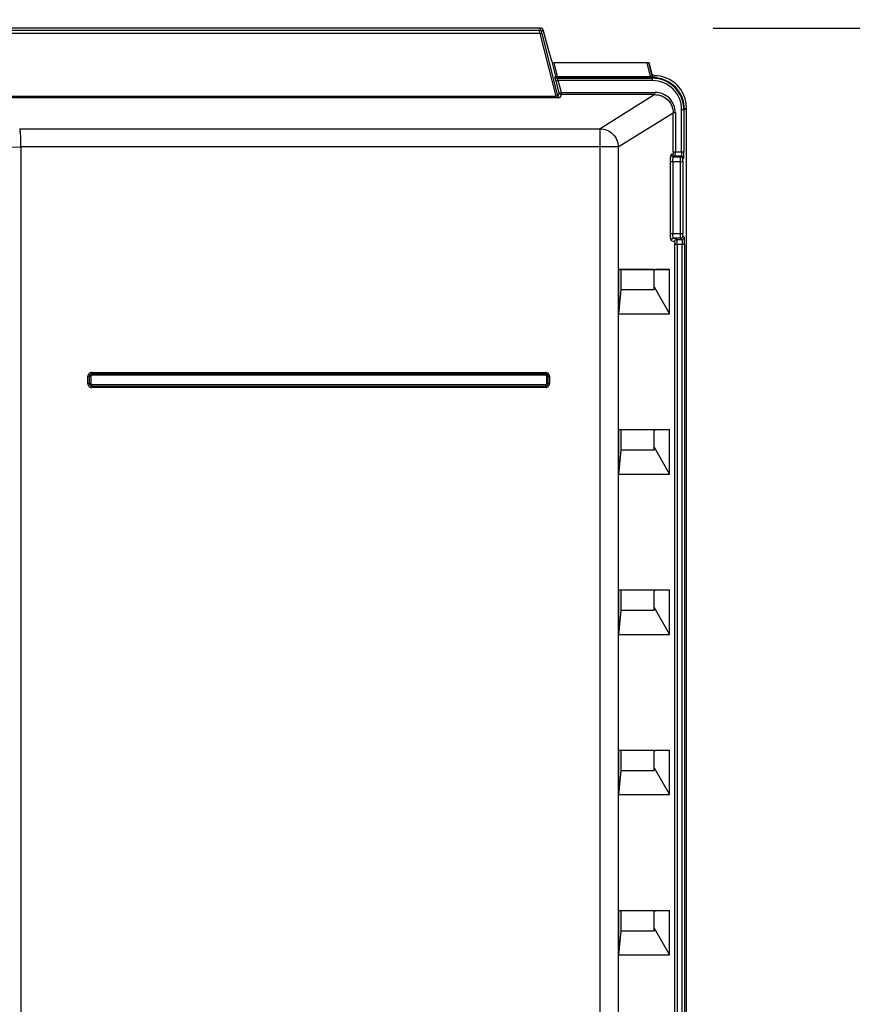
# Model space of a CAD drawing. Header units: inches. Extents: x 0 to 117, y 0 to 83.
# Tile 10 of 57: x 22 to 29, y 45 to 53. Entities that reach past the tile are written whole.
import ezdxf

# ---------------------------------------------------------------- set-up
doc = ezdxf.new("R2010")
doc.units = ezdxf.units.IN
doc.header["$LTSCALE"] = 6.431102
doc.header["$MEASUREMENT"] = 0
doc.layers.get('0').update_dxf_attribs({"linetype": 'CONTINUOUS'})
doc.styles.get("Standard").update_dxf_attribs({"font": 'txt', "width": 0.8})
doc.dimstyles.new('DIMSTYLE_1', dxfattribs={"dimtxt": 0.78125, "dimasz": 0.7, "dimexe": 0.18, "dimexo": 0.0625, "dimgap": 0.09, "dimtad": 1, "dimdec": 0, "dimzin": 4, "dimdsep": 46, "dimtxsty": 'STANDARD', "dimblk": '_FILLED', "dimblk1": '_FILLED', "dimblk2": '_FILLED', "dimcen": 0.09, "dimadec": 0, "dimazin": 0, "dimtfac": 1, "dimtdec": 0, "dimtofl": 0, "dimtmove": 0, "dimatfit": 3, "dimldrblk": '_FILLED', "dimfxl": 1, "dimtolj": 1, "dimtzin": 4, "dimarcsym": 0})

# ---------------------------------------------------------------- blocks, each defined once
blk = doc.blocks.new('_FILLED')
at = {"color": 0, "linetype": 'BYBLOCK'}
blk.add_solid([(0, 0), (-1, 0.143), (-1, -0.143)], dxfattribs=at)
blk = doc.blocks.new('*D0')
at = {"color": 7, "linetype": 'CONTINUOUS'}
for p, q in [((29.0183, 59.4774), (33.585, 59.4774)), ((33.585, 59.4774), (34.0303, 59.4774)), ((33.7803, 59.4774), (33.7803, 56.3688)), ((33.7803, 53.2602), (33.7803, 56.3688)), ((33.7803, 56.3688), (33.7803, 47.9256)), ((27.6802, 53.2602), (33.585, 53.2602)), ((33.585, 53.2602), (34.0303, 53.2602))]:
    blk.add_line(p, q, dxfattribs=at)
at = {"color": 7, "linetype": 'CONTINUOUS', "xscale": 0.7, "yscale": 0.7, "zscale": 0.7}
for p, rotation in [((33.7803, 59.4774), 90), ((33.7803, 53.2602), 270)]:
    blk.add_blockref('_FILLED', p, dxfattribs=dict(at, rotation=rotation))
at = {"color": 7, "linetype": 'CONTINUOUS', "insert": (32.8037, 52.3006), "char_height": 0.78125, "width": 5.625, "attachment_point": 3, "rotation": 90, "line_spacing_factor": 0.9}
blk.add_mtext('MIN 200\\PAIR SPACE\\POUTLET', dxfattribs=at)

msp = doc.modelspace()

# ---------------------------------------------------------------- linework, layer by layer
at = {"color": 7, "linetype": 'CONTINUOUS'}
for p, q in [((26.2007, 53.2602), (19.154, 53.2602)), ((19.1667, 53.2436), (26.1879, 53.2436)), ((26.2007, 53.2602), (26.1879, 53.2436)), ((26.2069, 53.229), (26.2196, 53.2456)), ((26.2762, 53.0345), (26.2196, 53.2456)), ((26.191, 53.2131), (19.1636, 53.2131)), ((26.191, 53.2131), (26.3282, 52.6759)), ((26.3468, 52.6782), (26.21, 53.2138)), ((26.2843, 53.0067), (26.2946, 52.9748)), ((26.2946, 52.9748), (26.3253, 52.8489)), ((26.3443, 52.8461), (26.3159, 52.9622)), ((27.1094, 52.9622), (26.3159, 52.9622)), ((27.1094, 52.9622), (27.1397, 52.8461)), ((27.1568, 52.8506), (27.1278, 52.9615)), ((27.1278, 52.9615), (27.1335, 52.9531)), ((27.1567, 52.8661), (27.1335, 52.9531)), ((26.3218, 52.8443), (26.3253, 52.8489)), ((26.3408, 52.8298), (26.3443, 52.8343)), ((26.3408, 52.8298), (27.1592, 52.8298)), ((26.3443, 52.8461), (26.3443, 52.8343)), ((26.3443, 52.8461), (27.1397, 52.8461)), ((27.1397, 52.8343), (26.3443, 52.8343)), ((27.1397, 52.8461), (27.1397, 52.8343)), ((27.1656, 52.8349), (27.1592, 52.8346)), ((27.1592, 52.8101), (27.1592, 52.8346)), ((27.1748, 52.836), (27.1757, 52.8515)), ((26.3493, 52.8101), (26.3303, 52.805)), ((26.3575, 52.7035), (26.3303, 52.805)), ((26.3765, 52.7086), (26.3493, 52.8101)), ((27.1591, 52.8101), (26.3493, 52.8101)), ((19.0264, 52.6759), (26.3282, 52.6759)), ((26.3282, 52.6607), (19.0264, 52.6607)), ((26.3282, 52.6607), (26.3282, 52.6759)), ((26.3575, 52.7035), (26.3468, 52.6782)), ((26.3575, 52.7035), (26.3765, 52.7086)), ((26.3658, 52.6636), (26.3765, 52.689)), ((26.3765, 52.689), (26.3765, 52.7086)), ((26.3765, 52.7086), (27.1794, 52.7086)), ((27.1794, 52.689), (26.3765, 52.689)), ((27.1794, 52.689), (26.7092, 52.3961)), ((27.1794, 52.689), (27.1794, 52.7086)), ((27.4344, 52.5598), (27.451, 52.5763)), ((27.451, 34.089), (27.451, 52.5763)), ((26.8654, 52.2391), (27.3366, 52.5327)), ((27.3366, 52.1982), (27.3366, 52.5327)), ((27.3562, 52.5326), (27.3366, 52.5326)), ((27.3562, 52.5326), (27.3562, 52.1982)), ((27.4095, 52.5598), (27.4344, 52.5598)), ((27.4095, 52.1982), (27.4095, 52.5597)), ((27.4292, 52.5598), (27.4292, 52.1982)), ((21.7216, 52.3961), (26.7092, 52.3961)), ((26.7092, 34.0255), (26.7092, 52.3961)), ((26.8654, 52.2391), (21.7324, 52.239)), ((21.7324, 52.239), (21.7324, 34.183)), ((26.8654, 52.2391), (26.8654, 34.183)), ((27.3343, 52.1785), (27.3213, 52.1732)), ((27.3366, 52.1982), (27.4292, 52.1982)), ((27.3409, 52.1535), (27.3538, 52.1589)), ((27.3409, 52.1535), (27.4012, 52.1535)), ((27.4066, 52.1589), (27.3538, 52.1589)), ((27.4066, 52.1589), (27.4012, 52.1535)), ((27.4209, 52.1338), (27.4263, 52.1392)), ((27.3143, 51.4944), (27.3143, 52.1142)), ((27.3143, 52.1142), (27.4199, 52.1142)), ((27.3338, 52.1142), (27.3338, 51.4944)), ((27.4003, 51.4944), (27.4003, 52.1142)), ((27.4199, 52.1142), (27.4199, 51.4944)), ((27.3143, 51.4944), (27.4199, 51.4944)), ((27.4325, 51.4631), (27.4209, 51.4747)), ((27.3213, 51.4354), (27.3492, 51.4238)), ((27.4012, 51.455), (27.3409, 51.455)), ((27.3687, 51.4435), (27.3409, 51.455)), ((27.3516, 35.4348), (27.3516, 51.4042)), ((27.3516, 51.4042), (27.4354, 51.4042)), ((27.3687, 51.4435), (27.4128, 51.4435)), ((27.3711, 51.4042), (27.3711, 35.4348)), ((27.4012, 51.455), (27.4128, 51.4435)), ((27.4157, 35.4348), (27.4157, 51.4042)), ((27.4354, 51.4042), (27.4354, 35.4348)), ((26.8709, 50.8052), (26.8709, 51.187)), ((26.8709, 51.187), (27.3061, 51.187)), ((26.8899, 51.1849), (26.8709, 51.187)), ((26.8899, 51.0098), (26.8899, 51.1849)), ((27.175, 51.1849), (26.8899, 51.1849)), ((27.175, 51.0098), (27.175, 51.1849)), ((27.175, 51.181), (27.18, 51.1828)), ((27.18, 51.1828), (27.1858, 51.1849)), ((27.3061, 51.187), (27.1891, 51.1849)), ((27.3061, 50.8052), (27.3061, 51.187)), ((26.8709, 50.8052), (26.8899, 51.0098)), ((27.175, 51.0098), (26.8899, 51.0098)), ((27.175, 51.0355), (27.3061, 50.8052)), ((26.8709, 50.8052), (27.3061, 50.8052)), ((22.3407, 50.3006), (22.3407, 50.2761)), ((22.3407, 50.3006), (26.2423, 50.3006)), ((26.2423, 50.2884), (22.3407, 50.2884)), ((26.2423, 50.2761), (22.3407, 50.2761)), ((26.2423, 50.2761), (26.2423, 50.3006)), ((22.3077, 50.2047), (22.3077, 50.2677)), ((22.3323, 50.2677), (22.3077, 50.2677)), ((22.3077, 50.2047), (22.3323, 50.2047)), ((22.32, 50.2677), (22.32, 50.2047)), ((22.3323, 50.2677), (22.3323, 50.2047)), ((22.3407, 50.1963), (22.3407, 50.1717)), ((22.3407, 50.1963), (26.2423, 50.1963)), ((26.2423, 50.1717), (26.2423, 50.1963)), ((26.2507, 50.2047), (26.2507, 50.2677)), ((26.2752, 50.2677), (26.2507, 50.2677)), ((26.2507, 50.2047), (26.2752, 50.2047)), ((26.263, 50.2047), (26.263, 50.2677)), ((26.2752, 50.2677), (26.2752, 50.2047)), ((22.3407, 50.184), (26.2423, 50.184)), ((26.2423, 50.1717), (22.3407, 50.1717)), ((26.8709, 49.4273), (26.8709, 49.809)), ((26.8709, 49.809), (27.3061, 49.809)), ((26.8899, 49.8069), (26.8709, 49.809)), ((26.8899, 49.6319), (26.8899, 49.8069)), ((27.175, 49.8069), (26.8899, 49.8069)), ((27.175, 49.6319), (27.175, 49.8069)), ((27.175, 49.803), (27.18, 49.8048)), ((27.18, 49.8048), (27.1858, 49.8069)), ((27.3061, 49.809), (27.1891, 49.8069)), ((27.3061, 49.4273), (27.3061, 49.809)), ((26.8709, 49.4273), (26.8899, 49.6319)), ((27.175, 49.6319), (26.8899, 49.6319)), ((27.175, 49.6575), (27.3061, 49.4273)), ((26.8709, 49.4273), (27.3061, 49.4273)), ((26.8709, 48.0493), (26.8709, 48.4311)), ((26.8709, 48.4311), (27.3061, 48.4311)), ((26.8899, 48.429), (26.8709, 48.4311)), ((26.8899, 48.2539), (26.8899, 48.429)), ((27.175, 48.429), (26.8899, 48.429)), ((27.175, 48.2539), (27.175, 48.429)), ((27.175, 48.425), (27.18, 48.4269)), ((27.18, 48.4269), (27.1858, 48.429)), ((27.3061, 48.4311), (27.1891, 48.429)), ((27.3061, 48.0493), (27.3061, 48.4311)), ((26.8709, 48.0493), (26.8899, 48.2539)), ((27.175, 48.2539), (26.8899, 48.2539)), ((27.175, 48.2796), (27.3061, 48.0493)), ((26.8709, 48.0493), (27.3061, 48.0493)), ((26.8709, 47.0531), (27.3061, 47.0531)), ((26.8709, 46.6714), (26.8709, 47.0531)), ((26.8899, 47.051), (26.8709, 47.0531)), ((27.175, 47.051), (26.8899, 47.051)), ((26.8899, 46.876), (26.8899, 47.051)), ((27.175, 46.876), (27.175, 47.051)), ((27.175, 47.0471), (27.18, 47.0489)), ((27.18, 47.0489), (27.1858, 47.051)), ((27.3061, 47.0531), (27.1891, 47.051)), ((27.3061, 46.6714), (27.3061, 47.0531)), ((27.175, 46.9016), (27.3061, 46.6714)), ((26.8709, 46.6714), (26.8899, 46.876)), ((27.175, 46.876), (26.8899, 46.876)), ((26.8709, 46.6714), (27.3061, 46.6714)), ((26.8709, 45.6752), (27.3061, 45.6752)), ((26.8899, 45.6731), (26.8709, 45.6752)), ((26.8709, 45.2934), (26.8709, 45.6752)), ((27.175, 45.6731), (26.8899, 45.6731)), ((26.8899, 45.498), (26.8899, 45.6731)), ((27.175, 45.498), (27.175, 45.6731)), ((27.175, 45.6691), (27.18, 45.6709)), ((27.18, 45.6709), (27.1858, 45.6731)), ((27.3061, 45.6752), (27.1891, 45.6731)), ((27.3061, 45.2934), (27.3061, 45.6752)), ((26.8709, 45.2934), (26.8899, 45.498)), ((27.175, 45.498), (26.8899, 45.498)), ((27.175, 45.5237), (27.3061, 45.2934)), ((26.8709, 45.2934), (27.3061, 45.2934))]:
    msp.add_line(p, q, dxfattribs=at)
msp.add_lwpolyline([(27.153, 52.8459), (27.1527, 52.8458), (27.1523, 52.8457), (27.152, 52.8456), (27.1516, 52.8456), (27.1512, 52.8455), (27.1509, 52.8455), (27.1505, 52.8454), (27.1501, 52.8454), (27.1497, 52.8453)], dxfattribs=at)
for centre, radius, start, end in [((26.3408, 52.8495), 0.0197, 195.13179, 269.86697), ((27.1593, 52.5599), 0.2699, 359.96963, 90.03065), ((27.1594, 52.5599), 0.275, 359.96952, 88.69794), ((27.1758, 52.5764), 0.2751, 359.97378, 90.02334), ((27.1593, 52.5599), 0.2502, 359.94987, 90.05263), ((20.2364, 192.3307), 140.0997, 269.388165, 270.611857), ((27.4012, 52.1338), 0.0197, 0.16937, 89.83058), ((27.4065, 52.1392), 0.0197, 0.16937, 89.83058), ((27.4012, 51.4748), 0.0197, 270.17155, 359.8285), ((27.4127, 51.4632), 0.0197, 270.18951, 359.81189), ((22.3407, 50.2677), 0.033, 89.9998, 180.0002), ((22.3407, 50.2677), 0.0207, 90.00091, 180), ((22.3407, 50.2677), 0.00838, 89.99037, 180.01053), ((26.2423, 50.2677), 0.033, 359.9998, 90.0002), ((26.2423, 50.2677), 0.0207, 0.00182, 90), ((26.2423, 50.2677), 0.00838, 359.99037, 90.01053), ((22.3407, 50.2047), 0.033, 179.9998, 270.0002), ((22.3407, 50.2047), 0.0207, 180.00182, 270), ((22.3407, 50.2047), 0.00838, 179.99037, 270.01053), ((26.2423, 50.2047), 0.033, 269.9998, 0.0002), ((26.2423, 50.2047), 0.0207, 270.00182, 360), ((26.2423, 50.2047), 0.00838, 269.99037, 0.01053)]:
    msp.add_arc(centre, radius, start, end, dxfattribs=at)
for centre, major_axis, ratio, start_param, end_param in [((26.2006, 53.2405), (0.012, 0.0157), 0.997825, -0.653447, 0.653447), ((26.2783, 53.0345), (-0.0106, 0.0394), 0.050613, 1.557198, 2.342596), ((26.3142, 52.9771), (0.0201, -0.0027), 0.728934, -2.807175, -1.389119), ((27.1075, 52.9614), (0.0203, 0.0001), 0.03624, 0.024069, 1.477947)]:
    msp.add_ellipse(centre, major_axis=major_axis, ratio=ratio, start_param=start_param, end_param=end_param, dxfattribs=at)
for points, knots in [([(26.191, 53.2131), (26.1901, 53.2202), (26.1901, 53.2301), (26.1868, 53.2407), (26.1879, 53.2436)], [0, 0, 0, 0, 0.698965, 1, 1, 1, 1]), ([(26.191, 53.2131), (26.1952, 53.2141), (26.2006, 53.2147), (26.209, 53.2156), (26.21, 53.2138)], [0, 0, 0, 0, 0.66936, 1, 1, 1, 1]), ([(26.21, 53.2138), (26.2091, 53.2173), (26.209, 53.2219), (26.2059, 53.2277), (26.2069, 53.229)], [0, 0, 0, 0, 0.699235, 1, 1, 1, 1]), ([(26.3303, 52.805), (26.329, 52.8098), (26.3268, 52.8186), (26.3235, 52.8308), (26.3229, 52.8386), (26.321, 52.8434), (26.3218, 52.8443)], [0, 0, 0, 0, 0.367084, 0.686368, 0.908951, 1, 1, 1, 1]), ([(26.3253, 52.8489), (26.3257, 52.848), (26.3313, 52.8435), (26.3388, 52.8449), (26.3443, 52.8461)], [0, 0, 0, 0, 0.15602, 1, 1, 1, 1]), ([(26.3493, 52.8101), (26.3469, 52.8145), (26.3434, 52.8208), (26.3416, 52.8266), (26.3402, 52.8294), (26.3408, 52.8298)], [0, 0, 0, 0, 0.69416, 0.914278, 1, 1, 1, 1]), ([(27.1497, 52.8453), (27.1505, 52.8427), (27.1514, 52.8392), (27.1553, 52.8354), (27.1574, 52.8369), (27.158, 52.8377)], [0, 0, 0, 0, 0.586309, 0.784993, 1, 1, 1, 1]), ([(27.1568, 52.8506), (27.157, 52.8497), (27.1577, 52.8466), (27.1538, 52.8466), (27.1522, 52.8467)], [0, 0, 0, 0, 0.35559, 1, 1, 1, 1]), ([(27.153, 52.8459), (27.1541, 52.8431), (27.1553, 52.8374), (27.1624, 52.8365), (27.164, 52.838)], [0, 0, 0, 0, 0.570035, 1, 1, 1, 1]), ([(27.1748, 52.836), (27.1748, 52.8352), (27.1701, 52.8356), (27.1679, 52.835), (27.1656, 52.8349)], [0, 0, 0, 0, 0.252817, 1, 1, 1, 1]), ([(26.3468, 52.6782), (26.3469, 52.6774), (26.3448, 52.6744), (26.3374, 52.6747), (26.3317, 52.6752), (26.3282, 52.6759)], [0, 0, 0, 0, 0.115626, 0.461854, 1, 1, 1, 1]), ([(26.3658, 52.6636), (26.3654, 52.6626), (26.3605, 52.6625), (26.3536, 52.6612), (26.3416, 52.6609), (26.333, 52.6607), (26.3282, 52.6607)], [0, 0, 0, 0, 0.086538, 0.302479, 0.623599, 1, 1, 1, 1]), ([(27.3562, 52.5326), (27.3557, 52.5776), (27.3186, 52.6717), (27.2244, 52.7081), (27.1794, 52.7086)], [0, 0, 0, 0, 0.499883, 1, 1, 1, 1]), ([(27.1794, 52.689), (27.2194, 52.689), (27.3031, 52.6562), (27.3367, 52.5727), (27.3366, 52.5326)], [0, 0, 0, 0, 0.500141, 1, 1, 1, 1]), ([(21.7324, 52.239), (21.7324, 52.2582), (21.7315, 52.2937), (21.7302, 52.3417), (21.7256, 52.3735), (21.7251, 52.3921), (21.7217, 52.3961)], [0, 0, 0, 0, 0.364322, 0.678555, 0.899973, 1, 1, 1, 1]), ([(26.7092, 52.3961), (26.749, 52.3957), (26.8314, 52.3615), (26.865, 52.279), (26.8654, 52.2391)], [0, 0, 0, 0, 0.499157, 1, 1, 1, 1]), ([(27.3143, 52.1142), (27.3142, 52.1215), (27.3146, 52.1349), (27.3158, 52.1534), (27.318, 52.1648), (27.3195, 52.1724), (27.3213, 52.1732)], [0, 0, 0, 0, 0.366436, 0.680729, 0.900359, 1, 1, 1, 1]), ([(27.3409, 52.1535), (27.3359, 52.1535), (27.3255, 52.1578), (27.3214, 52.1682), (27.3213, 52.1732)], [0, 0, 0, 0, 0.498851, 1, 1, 1, 1]), ([(27.3338, 52.1142), (27.3338, 52.1233), (27.3345, 52.1358), (27.3373, 52.1483), (27.3394, 52.1531), (27.3409, 52.1535)], [0, 0, 0, 0, 0.671115, 0.890406, 1, 1, 1, 1]), ([(27.3366, 52.1982), (27.3366, 52.1937), (27.3355, 52.1882), (27.3362, 52.1793), (27.3343, 52.1785)], [0, 0, 0, 0, 0.68309, 1, 1, 1, 1]), ([(27.3538, 52.1589), (27.3491, 52.1589), (27.3388, 52.1628), (27.3343, 52.1732), (27.3343, 52.1785)], [0, 0, 0, 0, 0.46895, 1, 1, 1, 1]), ([(27.3538, 52.1589), (27.3548, 52.1597), (27.3546, 52.1645), (27.3565, 52.1767), (27.3562, 52.1891), (27.3562, 52.1982)], [0, 0, 0, 0, 0.093173, 0.312836, 1, 1, 1, 1]), ([(27.4003, 52.1142), (27.4003, 52.1232), (27.402, 52.1358), (27.3993, 52.1499), (27.4012, 52.1535)], [0, 0, 0, 0, 0.689102, 1, 1, 1, 1]), ([(27.4095, 52.1982), (27.4095, 52.1891), (27.4098, 52.1766), (27.4077, 52.1645), (27.4077, 52.1595), (27.4066, 52.1589)], [0, 0, 0, 0, 0.685777, 0.905286, 1, 1, 1, 1]), ([(27.4263, 52.1392), (27.4275, 52.1405), (27.4271, 52.1475), (27.4289, 52.1592), (27.4289, 52.1774), (27.4292, 52.1909), (27.4292, 52.1982)], [0, 0, 0, 0, 0.092175, 0.312104, 0.629658, 1, 1, 1, 1]), ([(27.4199, 52.1142), (27.4199, 52.1187), (27.4211, 52.1246), (27.4194, 52.1324), (27.4209, 52.1338)], [0, 0, 0, 0, 0.688371, 1, 1, 1, 1]), ([(27.3213, 51.4354), (27.3195, 51.436), (27.3181, 51.4438), (27.3158, 51.4551), (27.3146, 51.4736), (27.3143, 51.487), (27.3143, 51.4944)], [0, 0, 0, 0, 0.099578, 0.318984, 0.633405, 1, 1, 1, 1]), ([(27.3409, 51.455), (27.3394, 51.4554), (27.3373, 51.4602), (27.3345, 51.4727), (27.3339, 51.4853), (27.3338, 51.4944)], [0, 0, 0, 0, 0.109578, 0.327745, 1, 1, 1, 1]), ([(27.4012, 51.455), (27.3994, 51.4587), (27.4019, 51.4727), (27.4003, 51.4853), (27.4003, 51.4944)], [0, 0, 0, 0, 0.310888, 1, 1, 1, 1]), ([(27.4209, 51.4747), (27.4194, 51.4761), (27.4211, 51.4839), (27.4199, 51.4898), (27.4199, 51.4944)], [0, 0, 0, 0, 0.311614, 1, 1, 1, 1]), ([(27.4354, 51.4042), (27.4354, 51.4115), (27.4351, 51.4249), (27.4351, 51.4432), (27.4333, 51.4548), (27.4337, 51.4619), (27.4325, 51.4631)], [0, 0, 0, 0, 0.370335, 0.687886, 0.907819, 1, 1, 1, 1]), ([(27.3409, 51.455), (27.3359, 51.455), (27.3255, 51.4508), (27.3214, 51.4404), (27.3213, 51.4354)], [0, 0, 0, 0, 0.498644, 1, 1, 1, 1]), ([(27.3492, 51.4238), (27.3492, 51.4291), (27.3538, 51.4395), (27.3641, 51.4434), (27.3687, 51.4435)], [0, 0, 0, 0, 0.531053, 1, 1, 1, 1]), ([(27.3492, 51.4238), (27.3511, 51.423), (27.3504, 51.4142), (27.3516, 51.4087), (27.3516, 51.4042)], [0, 0, 0, 0, 0.316678, 1, 1, 1, 1]), ([(27.3711, 51.4042), (27.3711, 51.4132), (27.3714, 51.4256), (27.3695, 51.4379), (27.3697, 51.4427), (27.3687, 51.4435)], [0, 0, 0, 0, 0.687208, 0.906868, 1, 1, 1, 1]), ([(27.4128, 51.4435), (27.4138, 51.4428), (27.4139, 51.4378), (27.416, 51.4257), (27.4157, 51.4132), (27.4157, 51.4042)], [0, 0, 0, 0, 0.094343, 0.314448, 1, 1, 1, 1])]:
    msp.add_open_spline(points, degree=3, knots=knots, dxfattribs=at)
for points in [[(26.1879, 53.2436), (26.1959, 53.2435), (26.2048, 53.2367), (26.2069, 53.229)], [(26.3443, 52.8343), (26.3363, 52.8344), (26.3274, 52.8412), (26.3253, 52.8489)], [(27.1497, 52.8453), (27.1464, 52.845), (27.143, 52.8454), (27.1397, 52.8461)], [(27.1592, 52.8346), (27.1531, 52.8344), (27.1471, 52.8343), (27.1411, 52.8345)], [(27.1757, 52.8515), (27.1677, 52.8515), (27.1588, 52.8584), (27.1567, 52.8661)], [(27.1568, 52.8506), (27.1588, 52.8431), (27.1671, 52.8364), (27.1748, 52.836)], [(26.3468, 52.6782), (26.3489, 52.6705), (26.3578, 52.6635), (26.3658, 52.6636)], [(26.3765, 52.689), (26.3685, 52.689), (26.3596, 52.6958), (26.3575, 52.7035)]]:
    msp.add_open_spline(points, degree=3, dxfattribs=at)

# ---------------------------------------------------------------- dimensions: what is measured, and where the dimension line sits
dim = msp.add_linear_dim(base=(33.7803, 59.4774), p1=(27.6802, 53.2602), p2=(29.0183, 59.4774), angle=90, text='MIN 200\\PAIR SPACE\\POUTLET', dimstyle='DIMSTYLE_1', dxfattribs=at)
dim.commit()
dim.dimension.update_dxf_attribs({"geometry": '*D0', "text_midpoint": (36.1865, 45.2975), "dimtype": 160})

doc.saveas('drawing.dxf')
